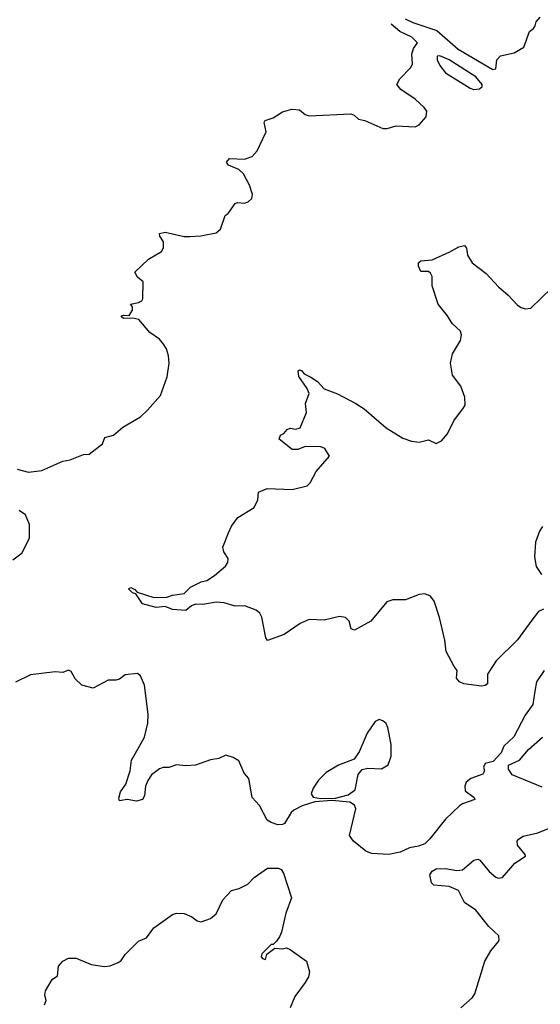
# Model space of a CAD drawing. Extents: x 2239781 to 2394849, y 665654 to 770575.
# Tile 34 of 147: x 2268778 to 2271525, y 730764 to 735957. Entities that reach past the tile are written whole.
import ezdxf

# ---------------------------------------------------------------- set-up
doc = ezdxf.new("R2010")
doc.units = 0

msp = doc.modelspace()

# ---------------------------------------------------------------- linework, layer by layer
at = {"layer": '0CON10XD'}
for points in [[(2270811.5, 735961.5), (2270852.1, 735942.1), (2270979.9, 735899.9), (2271092.4, 735802.4), (2271275, 735694.3), (2271291.2, 735698.8), (2271296, 735745), (2271314.2, 735765.8), (2271387.3, 735782.7), (2271437.7, 735812.3), (2271467.5, 735895), (2271489.3, 735910.7), (2271497.5, 735925), (2271503.9, 735946.1), (2271525, 735970)], [(2268765, 733586), (2268825, 733570), (2268895, 733579.2), (2269005, 733628), (2269045, 733636.2), (2269115, 733663.8), (2269143.9, 733666.1), (2269215, 733720), (2269227, 733753), (2269273.6, 733766.4), (2269321.7, 733808.3), (2269415, 733862.5), (2269453, 733897), (2269520, 733975), (2269556.4, 734073.6), (2269566.7, 734145), (2269562.5, 734185), (2269551.7, 734221.7), (2269536.4, 734246.4), (2269515, 734272.5), (2269465, 734307.5), (2269406.1, 734376.1), (2269375, 734383.3), (2269325, 734381.2), (2269315, 734390), (2269314.2, 734395.8), (2269325, 734398.8), (2269355, 734397.5), (2269373.3, 734425), (2269372.5, 734442.5), (2269363.3, 734456.7), (2269405, 734466), (2269422.5, 734475), (2269427.5, 734485), (2269430, 734575), (2269399.7, 734599.7), (2269386.2, 734625), (2269457.5, 734695), (2269526.7, 734735), (2269536.4, 734753.6), (2269537.5, 734785), (2269517.5, 734815), (2269515, 734830), (2269545, 734836.2), (2269645, 734813.3), (2269675, 734813.3), (2269733, 734817), (2269815, 734832.5), (2269837, 734853), (2269862.5, 734925), (2269877.5, 734935), (2269915, 734987.5), (2269927, 734993), (2269965, 734990), (2269983.6, 734996.4), (2270002.5, 735015), (2270006.7, 735035), (2269990, 735085), (2269958.8, 735145), (2269935, 735167.5), (2269879.3, 735189.3), (2269870, 735205), (2269885, 735226), (2269965, 735221.1), (2270005, 735235.6), (2270031.5, 735265), (2270061.1, 735328.9), (2270078.5, 735365), (2270068.8, 735415), (2270073.3, 735425), (2270115, 735438.8), (2270165, 735471.2), (2270214.2, 735485.8), (2270255, 735481.2), (2270285, 735456.7), (2270305, 735450), (2270525, 735461.2), (2270543.6, 735453.6), (2270565, 735433.3), (2270600, 735425), (2270695, 735383.3), (2270716.4, 735383.6), (2270765, 735397.5), (2270865, 735392.5), (2270885, 735402.5), (2270923.3, 735445), (2270925.8, 735475), (2270912, 735495), (2270865, 735538.8), (2270788.3, 735588.3), (2270767.5, 735615), (2270783.3, 735645), (2270841.2, 735705), (2270850, 735725), (2270846.7, 735775), (2270856.7, 735805), (2270877.5, 735835), (2270847.5, 735865), (2270784.4, 735894.4), (2270738.5, 735933.4)], [(2271175, 735588.4), (2271205, 735593.3), (2271219.2, 735605), (2271218.5, 735615), (2271184.3, 735655), (2271045, 735744.8), (2270995, 735766.8), (2270980, 735765), (2270980.9, 735745), (2270994.6, 735715), (2271025, 735677.3), (2271155, 735595.8), (2271175, 735588.4)], [(2271541.7, 732848.3), (2271515, 732835.8), (2271479.8, 732790.2), (2271405, 732686.2), (2271292, 732575), (2271246.7, 732505), (2271245.8, 732455), (2271233.8, 732445), (2271215, 732441.6), (2271120.8, 732455), (2271099.4, 732465), (2271082, 732485), (2271086.7, 732525), (2271070, 732545), (2271028.6, 732625), (2271021.2, 732685), (2270993.3, 732805), (2270965, 732890), (2270945, 732917.5), (2270915, 732930), (2270885, 732926.2), (2270813, 732897), (2270747, 732897), (2270715, 732887.5), (2270630, 732785), (2270545, 732736.7), (2270527.5, 732745), (2270516.7, 732785), (2270497.5, 732805), (2270465, 732810), (2270385, 732790), (2270305, 732793.3), (2270257.7, 732772.3), (2270173.3, 732715), (2270085, 732682.5), (2270077, 732697), (2270055.7, 732805.7), (2270045, 732827.5), (2270025, 732843.3), (2269965.6, 732865.6), (2269915, 732864.2), (2269857.7, 732882.3), (2269815.5, 732885.5), (2269745, 732873.3), (2269705, 732874.3), (2269685, 732866), (2269655, 732841.2), (2269585, 732847.1), (2269545, 732862.7), (2269497.2, 732857.2), (2269425, 732876.2), (2269390, 732930), (2269373.9, 732933.9), (2269352.5, 732955), (2269365, 732962.5), (2269385, 732952.5), (2269397.5, 732937.5), (2269485, 732909.2), (2269555, 732910.8), (2269585, 732922.5), (2269645, 732931.2), (2269678.8, 732965), (2269735, 732992.5), (2269765, 733000), (2269806, 733025), (2269864.1, 733075.9), (2269876.7, 733095), (2269878.8, 733115), (2269855, 733150), (2269850, 733175), (2269879.8, 733250.2), (2269895, 733286.2), (2269928.3, 733331.7), (2270015.8, 733385), (2270034.2, 733425), (2270037.5, 733465), (2270083.9, 733483.9), (2270215, 733478.8), (2270295, 733498.8), (2270311.2, 733515), (2270342, 733575), (2270413.3, 733655), (2270388.8, 733695), (2270367.5, 733705), (2270285, 733706.7), (2270245, 733690), (2270215, 733690), (2270146.7, 733745), (2270154.1, 733765.9), (2270172.5, 733775), (2270190, 733795), (2270205, 733802.5), (2270235, 733797.5), (2270257.5, 733805), (2270291.2, 733885), (2270286.4, 733933.6), (2270306.2, 733985), (2270295, 734012.5), (2270250, 734075), (2270247.5, 734105), (2270255, 734110), (2270265, 734106.2), (2270279.3, 734089.3), (2270315, 734072.5), (2270348.8, 734048.8), (2270385, 734010), (2270455, 733983.8), (2270552.1, 733932.1), (2270596.2, 733905), (2270712, 733805), (2270799.7, 733749.7), (2270845, 733734), (2270885, 733729.2), (2270935, 733741.2), (2270975, 733721.2), (2271003.9, 733736.1), (2271035, 733772.5), (2271069.3, 733840.7), (2271120.5, 733909.5), (2271128, 733925), (2271126.4, 733966.4), (2271105.7, 734025), (2271062.4, 734082.4), (2271050.6, 734145), (2271062.5, 734195), (2271103.8, 734265), (2271110, 734295), (2271104, 734315), (2271060.8, 734355), (2271036.1, 734396.1), (2270987, 734457), (2270953.6, 734553.6), (2270953.6, 734603.6), (2270945, 734620), (2270935, 734630), (2270895, 734630), (2270883, 734657), (2270882.5, 734675), (2270894.1, 734685.9), (2270955, 734690), (2271047.8, 734732.2), (2271095, 734759.2), (2271125.6, 734765.6), (2271135, 734752.5), (2271140.8, 734715), (2271165.4, 734675.4), (2271239.5, 734619.5), (2271305, 734548.2), (2271355.6, 734505), (2271405, 734451.1), (2271425, 734438.5), (2271445, 734431.8), (2271475, 734435.7), (2271585, 734542)], [(2268741.7, 733108.3), (2268790, 733145), (2268828.8, 733225), (2268829.2, 733295), (2268808, 733345), (2268775, 733369.2)], [(2271535.9, 733284.1), (2271520.5, 733259.5), (2271499, 733201), (2271494.1, 733125), (2271502.8, 733072.8), (2271531, 733031)], [(2271495.5, 732415.5), (2271485.3, 732344.7), (2271445, 732290), (2271384.7, 732175.3), (2271332.5, 732125), (2271318.6, 732091.4), (2271276, 732044), (2271234.2, 732035), (2271225.7, 732015), (2271230.8, 731995), (2271221.9, 731978.1), (2271158, 731955), (2271134.4, 731935), (2271126.4, 731915), (2271129.4, 731889.4), (2271176.7, 731855), (2271180, 731845), (2271115, 731822.3), (2271098.8, 731811.2), (2271025, 731741.1), (2270943, 731637), (2270915, 731611.2), (2270882.3, 731597.7), (2270835, 731590), (2270785, 731566), (2270725.8, 731554.2), (2270635, 731560), (2270605, 731571.2), (2270540, 731625), (2270518.8, 731655), (2270551.9, 731795), (2270544.2, 731815), (2270519.2, 731830.8), (2270425, 731840), (2270335, 731832), (2270268.3, 731811.7), (2270225, 731788.8), (2270210, 731775), (2270175, 731717.5), (2270165, 731712.5), (2270140.7, 731710.7), (2270105, 731723.8), (2270083.3, 731735), (2270043.6, 731813.6), (2270004.1, 731854.1), (2269987.5, 731955), (2269963, 731983), (2269935, 732047.5), (2269905, 732066.2), (2269865, 732077.5), (2269828.8, 732061.2), (2269785, 732053.8), (2269705, 732026.2), (2269655, 732021.2), (2269605, 732027.5), (2269565, 732013.8), (2269535, 732013.8), (2269515, 732006), (2269473.8, 731975), (2269454, 731945), (2269442.5, 731915), (2269437, 731863), (2269425.6, 731844.4), (2269395, 731835.8), (2269345, 731843.8), (2269305, 731837.5), (2269301.7, 731851.7), (2269309.2, 731885), (2269337.5, 731925), (2269361.4, 731995), (2269368.1, 732051.9), (2269410, 732125), (2269436.4, 732173.6), (2269453.4, 732246.6), (2269456.5, 732295), (2269436.8, 732446.8), (2269415, 732497.5), (2269399.3, 732509.3), (2269335, 732502.5), (2269305, 732478.8), (2269285, 732473.8), (2269245, 732473.8), (2269165, 732431.2), (2269105, 732446.7), (2269071.2, 732481.2), (2269049.5, 732519.5), (2269035, 732526.2), (2269005, 732514), (2268965, 732518), (2268835, 732502.5), (2268755, 732462.9)], [(2271544.7, 732525.3), (2271505.6, 732465), (2271495.5, 732415.5)], [(2270365, 731848.8), (2270445, 731852), (2270511.1, 731868.9), (2270548, 731895), (2270563.6, 731976.4), (2270585, 732002.5), (2270615, 732010), (2270687, 732007), (2270722.3, 732027.7), (2270737.3, 732072.7), (2270738.1, 732135), (2270720.8, 732225), (2270711.2, 732245), (2270695, 732260), (2270675, 732266.7), (2270654.2, 732255.8), (2270612, 732195), (2270570, 732095), (2270543, 732057), (2270460, 732025), (2270395, 731986.7), (2270354.2, 731945.8), (2270326.2, 731905), (2270316.7, 731875), (2270326.2, 731856.2), (2270365, 731848.8)], [(2271535, 731910), (2271377.5, 731975), (2271357.5, 732005), (2271357.5, 732025), (2271415, 732051.2), (2271462.1, 732107.9), (2271536, 732174)], [(2271106.2, 730745), (2271165, 730797.5), (2271179.8, 730820.2), (2271232.3, 730992.3), (2271263.6, 731046.4), (2271304, 731095), (2271308.8, 731105), (2271306, 731125), (2271254.1, 731174.1), (2271185, 731260), (2271125, 731300.8), (2271094, 731365), (2271045, 731385.5), (2270963.1, 731393.1), (2270951.2, 731405), (2270942.3, 731447.7), (2270955, 731466.7), (2270975, 731478), (2271025, 731480.8), (2271085, 731469.4), (2271115, 731474.2), (2271175, 731523.8), (2271195, 731530), (2271206.7, 731525), (2271255.8, 731465), (2271290, 731435), (2271305, 731428.8), (2271325, 731433.3), (2271391.1, 731508.9), (2271446.7, 731545), (2271446, 731555), (2271404.1, 731604.1), (2271403.8, 731625), (2271410.5, 731635), (2271435, 731651.8), (2271511.7, 731668.3), (2271576.7, 731695)], [(2268908.8, 730761.2), (2268918, 730785), (2268910, 730815), (2268913.8, 730835), (2268950, 730895), (2268976.7, 730915), (2268982.5, 730965), (2269005, 730992.5), (2269035, 731007.5), (2269075, 731007.5), (2269155, 730973.3), (2269225, 730963.3), (2269255, 730966.7), (2269297.5, 730985), (2269313.9, 730996.1), (2269335, 731026.7), (2269405, 731096.7), (2269446.7, 731115), (2269485, 731166.7), (2269585, 731238), (2269605, 731245.7), (2269645, 731242.9), (2269686.7, 731225), (2269715, 731203.8), (2269735, 731198.8), (2269785, 731216), (2269815, 731242), (2269850, 731315), (2269895, 731364), (2269935.7, 731374.3), (2269982.3, 731397.7), (2270015, 731432.5), (2270085, 731482.5), (2270143, 731483), (2270157.5, 731475), (2270170, 731455), (2270212, 731325), (2270181.4, 731245), (2270160, 731145), (2270149.5, 731120.5), (2270133, 731097), (2270115, 731080), (2270105, 731080), (2270055, 731030), (2270052.5, 731015), (2270060, 731005), (2270075, 731000), (2270081.7, 731028.3), (2270125, 731060), (2270165, 731057.5), (2270185, 731062.5), (2270205, 731053.3), (2270291.7, 730991.7), (2270307.5, 730935), (2270301.7, 730908.3), (2270285, 730880), (2270229.2, 730805), (2270206, 730745)]]:
    msp.add_lwpolyline(points, dxfattribs=at)

doc.saveas('drawing.dxf')
